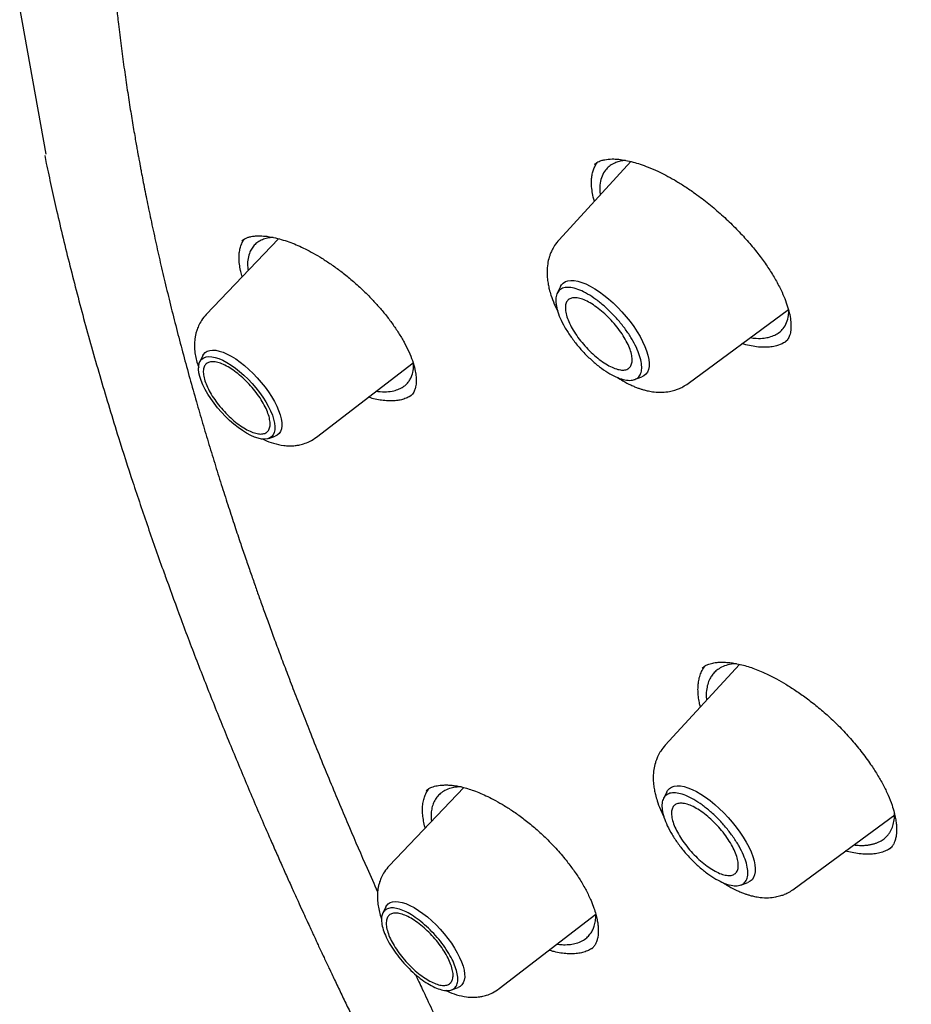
# Model space of a CAD drawing. Header units: millimetres. Extents: x 8 to 771, y 12 to 1627.
# Tile 24 of 94: x 534 to 548, y 621 to 636. Entities that reach past the tile are written whole.
import ezdxf

# ---------------------------------------------------------------- set-up
doc = ezdxf.new("R2010")
doc.units = ezdxf.units.MM

msp = doc.modelspace()

# ---------------------------------------------------------------- linework, layer by layer
at = {"color": 7, "linetype": 'Continuous', "lineweight": 30}
for p, q in [((534.459, 633.759), (534.054, 636.031)), ((543.424, 633.644), (542.322, 632.447)), ((542.946, 633.19), (542.954, 633.133)), ((538.023, 632.462), (536.915, 631.303)), ((542.345, 631.73), (542.293, 631.626)), ((544.299, 630.244), (545.837, 631.38)), ((545.787, 630.882), (545.784, 630.879)), ((536.863, 630.673), (536.816, 630.578)), ((538.602, 629.422), (540.083, 630.56)), ((543.48, 630.304), (543.589, 630.344)), ((537.871, 629.402), (537.971, 629.439)), ((545.089, 625.942), (543.949, 624.704)), ((544.519, 625.883), (544.521, 625.885)), ((540.864, 624.054), (539.718, 622.856)), ((543.972, 623.988), (543.92, 623.883)), ((545.926, 622.501), (547.466, 623.639)), ((545.106, 622.561), (545.216, 622.601)), ((539.666, 622.226), (539.619, 622.13)), ((541.406, 620.975), (542.886, 622.113)), ((542.824, 621.588), (542.822, 621.586)), ((540.673, 620.955), (540.774, 620.992))]:
    msp.add_line(p, q, dxfattribs=at)
at = {"color": 7, "linetype": 'Continuous', "lineweight": 30, "flags": 128}
for points in [[(542.345, 631.73), (542.359, 631.754), (542.385, 631.783), (542.419, 631.805), (542.458, 631.818), (542.504, 631.824), (542.554, 631.822), (542.61, 631.812), (542.67, 631.794), (542.733, 631.769), (542.8, 631.736), (542.868, 631.697), (542.939, 631.65), (543.01, 631.598), (543.081, 631.54), (543.151, 631.478), (543.22, 631.411), (543.286, 631.34), (543.35, 631.267), (543.41, 631.192), (543.466, 631.115), (543.517, 631.038), (543.563, 630.962), (543.603, 630.887), (543.637, 630.813), (543.664, 630.743), (543.684, 630.676), (543.697, 630.614), (543.703, 630.556), (543.701, 630.504), (543.692, 630.458), (543.676, 630.418), (543.653, 630.386), (543.623, 630.361), (543.589, 630.344)], [(537.533, 629.482), (537.468, 629.522), (537.403, 629.568), (537.337, 629.62), (537.272, 629.677), (537.208, 629.739), (537.147, 629.804), (537.088, 629.872), (537.033, 629.942), (536.983, 630.012), (536.937, 630.083), (536.897, 630.153), (536.864, 630.222), (536.836, 630.288), (536.816, 630.351), (536.802, 630.409), (536.796, 630.463), (536.798, 630.512), (536.806, 630.554), (536.822, 630.589), (536.845, 630.618), (536.875, 630.639), (536.911, 630.652), (536.952, 630.657), (537, 630.654), (537.052, 630.644), (537.108, 630.626), (537.168, 630.6), (537.23, 630.566), (537.295, 630.527), (537.36, 630.48), (537.426, 630.428), (537.491, 630.371), (537.554, 630.31), (537.616, 630.245), (537.675, 630.177), (537.729, 630.107), (537.78, 630.036), (537.826, 629.965), (537.865, 629.895), (537.899, 629.827), (537.927, 629.76), (537.947, 629.698), (537.96, 629.639), (537.967, 629.585), (537.965, 629.537), (537.957, 629.495), (537.941, 629.459), (537.918, 629.431), (537.888, 629.41), (537.852, 629.397), (537.81, 629.391), (537.763, 629.394), (537.711, 629.405), (537.655, 629.423), (537.595, 629.449), (537.533, 629.482)], [(536.863, 630.673), (536.873, 630.691), (536.897, 630.719), (536.929, 630.74), (536.967, 630.752), (537.011, 630.757), (537.06, 630.754), (537.114, 630.742), (537.172, 630.723), (537.234, 630.696), (537.298, 630.662)], [(537.298, 630.662), (537.365, 630.62), (537.432, 630.573), (537.5, 630.519), (537.567, 630.461), (537.633, 630.398), (537.697, 630.331), (537.757, 630.261), (537.815, 630.189), (537.868, 630.116), (537.915, 630.043), (537.958, 629.971), (537.994, 629.899), (538.024, 629.831), (538.047, 629.765), (538.062, 629.703), (538.071, 629.646), (538.071, 629.595), (538.065, 629.549), (538.051, 629.51), (538.03, 629.478), (538.002, 629.454), (537.971, 629.439)], [(543.972, 623.988), (543.986, 624.011), (544.012, 624.04), (544.046, 624.062), (544.085, 624.075), (544.13, 624.081), (544.181, 624.079), (544.237, 624.069), (544.297, 624.051), (544.36, 624.026), (544.427, 623.993), (544.495, 623.954), (544.565, 623.907), (544.636, 623.855), (544.708, 623.797), (544.778, 623.735), (544.847, 623.668), (544.913, 623.597), (544.977, 623.524), (545.037, 623.449), (545.093, 623.372), (545.144, 623.295), (545.19, 623.219), (545.23, 623.144), (545.264, 623.07), (545.291, 623), (545.311, 622.933), (545.324, 622.871), (545.329, 622.813), (545.328, 622.761), (545.319, 622.715), (545.303, 622.675), (545.28, 622.643), (545.25, 622.618), (545.216, 622.601)], [(539.666, 622.226), (539.676, 622.244), (539.701, 622.272), (539.732, 622.292), (539.77, 622.305), (539.814, 622.31), (539.863, 622.306), (539.917, 622.295), (539.975, 622.276), (540.037, 622.249), (540.102, 622.215)], [(540.102, 622.215), (540.168, 622.173), (540.235, 622.126), (540.303, 622.072), (540.37, 622.014), (540.436, 621.951), (540.5, 621.884), (540.561, 621.814), (540.618, 621.742), (540.671, 621.669), (540.719, 621.596), (540.761, 621.523), (540.797, 621.452), (540.827, 621.383), (540.85, 621.318), (540.866, 621.256), (540.874, 621.199), (540.875, 621.148), (540.868, 621.102), (540.854, 621.063), (540.833, 621.031), (540.805, 621.007), (540.774, 620.992)]]:
    msp.add_lwpolyline(points, dxfattribs=at)
at = {"color": 7, "linetype": 'Continuous', "lineweight": 30}
for points, knots in [([(538.516, 648.372), (538.517, 648.373), (538.588, 648.432), (538.735, 648.543), (538.955, 648.703), (539.181, 648.855), (539.414, 649.001), (539.652, 649.14), (539.896, 649.272), (540.145, 649.398), (540.4, 649.516), (540.661, 649.627), (540.927, 649.732), (541.199, 649.829), (541.476, 649.919), (541.758, 650.003), (542.046, 650.079), (542.339, 650.149), (542.637, 650.212), (542.94, 650.267), (543.249, 650.316), (543.562, 650.357), (543.881, 650.392), (544.205, 650.42), (544.533, 650.44), (544.867, 650.454), (545.205, 650.46), (545.548, 650.46), (545.896, 650.453), (546.249, 650.438), (546.606, 650.417), (546.968, 650.388), (547.335, 650.353), (547.706, 650.31), (548.081, 650.261), (548.461, 650.204), (548.845, 650.141), (549.233, 650.07), (549.625, 649.993), (550.022, 649.908), (550.422, 649.817), (550.827, 649.718), (551.235, 649.613), (551.647, 649.501), (552.063, 649.382), (552.483, 649.256), (552.906, 649.123), (553.333, 648.983), (553.763, 648.836), (554.196, 648.683), (554.633, 648.522), (555.073, 648.355), (555.516, 648.182), (555.963, 648.001), (556.412, 647.814), (556.864, 647.62), (557.319, 647.42), (557.776, 647.213), (558.237, 646.999), (558.7, 646.779), (559.165, 646.552), (559.633, 646.319), (560.103, 646.08), (560.576, 645.834), (561.05, 645.582), (561.527, 645.323), (562.005, 645.059), (562.486, 644.788), (562.968, 644.511), (563.453, 644.228), (563.938, 643.938), (564.426, 643.643), (564.915, 643.342), (565.405, 643.035), (565.896, 642.722), (566.389, 642.404), (566.883, 642.079), (567.378, 641.749), (567.874, 641.414), (568.371, 641.072), (568.868, 640.726), (569.367, 640.373), (569.866, 640.016), (570.365, 639.653), (570.865, 639.285), (571.365, 638.911), (571.866, 638.533), (572.366, 638.149), (572.867, 637.76), (573.368, 637.367), (573.869, 636.969), (574.369, 636.565), (574.87, 636.157), (575.369, 635.745), (575.869, 635.328), (576.368, 634.906), (576.866, 634.48), (577.364, 634.049), (577.861, 633.615), (578.357, 633.176), (578.852, 632.732), (579.346, 632.285), (579.839, 631.834), (580.33, 631.379), (580.821, 630.92), (581.31, 630.457), (581.797, 629.991), (582.283, 629.521), (582.768, 629.048), (583.25, 628.571), (583.731, 628.091), (584.21, 627.607), (584.687, 627.12), (585.162, 626.631), (585.634, 626.138), (586.105, 625.642), (586.573, 625.144), (587.039, 624.643), (587.502, 624.139), (587.963, 623.632), (588.421, 623.123), (588.877, 622.612), (589.329, 622.098), (589.779, 621.583), (590.226, 621.065), (590.67, 620.545), (591.111, 620.023), (591.548, 619.499), (591.983, 618.973), (592.414, 618.446), (592.841, 617.917), (593.265, 617.387), (593.686, 616.855), (594.103, 616.322), (594.516, 615.788), (594.926, 615.252), (595.331, 614.716), (595.733, 614.178), (596.131, 613.64), (596.525, 613.101), (596.914, 612.562), (597.3, 612.022), (597.681, 611.481), (598.058, 610.94), (598.43, 610.399), (598.798, 609.857), (599.162, 609.316), (599.521, 608.774), (599.875, 608.233), (600.225, 607.692), (600.57, 607.151), (600.91, 606.61), (601.245, 606.07), (601.575, 605.531), (601.901, 604.992), (602.221, 604.454), (602.536, 603.917), (602.846, 603.381), (603.151, 602.845), (603.45, 602.311), (603.745, 601.778), (604.033, 601.247), (604.317, 600.717), (604.595, 600.188), (604.867, 599.661), (605.134, 599.136), (605.396, 598.613), (605.651, 598.091), (605.901, 597.571), (606.145, 597.054), (606.384, 596.538), (606.617, 596.025), (606.843, 595.514), (607.064, 595.006), (607.279, 594.5), (607.488, 593.997), (607.691, 593.496), (607.888, 592.999), (608.079, 592.504), (608.264, 592.012), (608.443, 591.523), (608.615, 591.037), (608.781, 590.554), (608.942, 590.075), (609.095, 589.599), (609.243, 589.127), (609.384, 588.658), (609.519, 588.193), (609.648, 587.731), (609.77, 587.274), (609.886, 586.82), (609.996, 586.37), (610.099, 585.924), (610.195, 585.483), (610.286, 585.045), (610.37, 584.612), (610.447, 584.183), (610.518, 583.759), (610.582, 583.339), (610.64, 582.923), (610.692, 582.513), (610.737, 582.107), (610.775, 581.706), (610.807, 581.309), (610.832, 580.918), (610.851, 580.532), (610.864, 580.15), (610.87, 579.774), (610.869, 579.403), (610.862, 579.037), (610.849, 578.677), (610.829, 578.322), (610.803, 577.972), (610.77, 577.628), (610.73, 577.29), (610.685, 576.956), (610.632, 576.629), (610.574, 576.307), (610.509, 575.991), (610.438, 575.681), (610.36, 575.377), (610.276, 575.078), (610.185, 574.785), (610.088, 574.499), (609.985, 574.218), (609.876, 573.943), (609.76, 573.674), (609.638, 573.412), (609.509, 573.155), (609.374, 572.905), (609.233, 572.661), (609.086, 572.423), (608.932, 572.191), (608.773, 571.966), (608.606, 571.747), (608.434, 571.535), (608.256, 571.329), (608.092, 571.151), (607.985, 571.044), (607.942, 571.001)], [0, 0, 0, 0, 0.000092, 0.004396, 0.008698, 0.012999, 0.017298, 0.021594, 0.025887, 0.030177, 0.034463, 0.038745, 0.043024, 0.047298, 0.051569, 0.055836, 0.060099, 0.064358, 0.068614, 0.072867, 0.077117, 0.081364, 0.085609, 0.089851, 0.094091, 0.09833, 0.102566, 0.106802, 0.111036, 0.115269, 0.119501, 0.123733, 0.127963, 0.132194, 0.136423, 0.140653, 0.144882, 0.149111, 0.153341, 0.15757, 0.161799, 0.166028, 0.170257, 0.174487, 0.178716, 0.182946, 0.187177, 0.191407, 0.195638, 0.199869, 0.2041, 0.208331, 0.212563, 0.216796, 0.221028, 0.225261, 0.229494, 0.233727, 0.237961, 0.242195, 0.24643, 0.250664, 0.254899, 0.259135, 0.26337, 0.267606, 0.271842, 0.276078, 0.280315, 0.284552, 0.288789, 0.293026, 0.297264, 0.301501, 0.305739, 0.309977, 0.314216, 0.318454, 0.322693, 0.326932, 0.331171, 0.33541, 0.33965, 0.343889, 0.348129, 0.352369, 0.356609, 0.360849, 0.365089, 0.36933, 0.37357, 0.377811, 0.382052, 0.386292, 0.390533, 0.394774, 0.399016, 0.403257, 0.407498, 0.41174, 0.415981, 0.420223, 0.424464, 0.428706, 0.432948, 0.437189, 0.441431, 0.445673, 0.449915, 0.454157, 0.458399, 0.462641, 0.466883, 0.471125, 0.475367, 0.479609, 0.483852, 0.488094, 0.492336, 0.496578, 0.50082, 0.505062, 0.509305, 0.513547, 0.517789, 0.522031, 0.526273, 0.530515, 0.534758, 0.539, 0.543242, 0.547484, 0.551726, 0.555968, 0.56021, 0.564451, 0.568693, 0.572935, 0.577177, 0.581418, 0.58566, 0.589902, 0.594143, 0.598384, 0.602626, 0.606867, 0.611108, 0.615349, 0.61959, 0.623831, 0.628071, 0.632312, 0.636552, 0.640793, 0.645033, 0.649273, 0.653513, 0.657753, 0.661993, 0.666232, 0.670472, 0.674711, 0.67895, 0.683189, 0.687427, 0.691666, 0.695904, 0.700142, 0.70438, 0.708618, 0.712855, 0.717093, 0.72133, 0.725567, 0.729803, 0.734039, 0.738275, 0.742511, 0.746746, 0.750982, 0.755217, 0.759451, 0.763685, 0.767919, 0.772153, 0.776386, 0.78062, 0.784852, 0.789085, 0.793317, 0.797548, 0.80178, 0.806011, 0.810242, 0.814472, 0.818703, 0.822933, 0.827162, 0.831392, 0.835621, 0.83985, 0.844079, 0.848307, 0.852536, 0.856765, 0.860994, 0.865222, 0.869451, 0.87368, 0.87791, 0.88214, 0.88637, 0.890602, 0.894834, 0.899067, 0.903301, 0.907536, 0.911773, 0.916012, 0.920253, 0.924495, 0.928741, 0.932988, 0.937239, 0.941493, 0.94575, 0.95001, 0.954274, 0.958542, 0.962814, 0.967089, 0.971369, 0.975653, 0.97994, 0.984231, 0.988525, 0.992822, 0.997121, 1, 1, 1, 1]), ([(538.118, 647.171), (538.105, 647.156), (538.072, 647.118), (538.018, 647.056), (537.952, 646.978), (537.887, 646.899), (537.822, 646.819), (537.758, 646.738), (537.692, 646.653), (537.617, 646.554), (537.538, 646.446), (537.458, 646.333), (537.386, 646.228), (537.323, 646.134), (537.266, 646.046), (537.214, 645.965), (537.165, 645.886), (537.116, 645.805), (537.064, 645.718), (537.009, 645.624), (536.953, 645.525), (536.896, 645.421), (536.818, 645.276), (536.721, 645.085), (536.604, 644.842), (536.487, 644.582), (536.397, 644.365), (536.332, 644.201), (536.292, 644.095), (536.253, 643.992), (536.219, 643.896), (536.189, 643.811), (536.163, 643.737), (536.142, 643.675), (536.125, 643.625), (536.111, 643.581), (536.097, 643.537), (536.08, 643.484), (536.059, 643.419), (536.036, 643.342), (536.009, 643.253), (535.98, 643.153), (535.949, 643.043), (535.916, 642.924), (535.884, 642.799), (535.852, 642.674), (535.815, 642.521), (535.774, 642.343), (535.732, 642.144), (535.695, 641.957), (535.662, 641.783), (535.634, 641.619), (535.607, 641.455), (535.581, 641.285), (535.555, 641.1), (535.529, 640.901), (535.508, 640.721), (535.492, 640.568), (535.48, 640.451), (535.47, 640.345), (535.462, 640.254), (535.456, 640.176), (535.451, 640.112), (535.447, 640.057), (535.443, 640), (535.438, 639.931), (535.432, 639.845), (535.426, 639.742), (535.42, 639.621), (535.413, 639.483), (535.407, 639.321), (535.401, 639.142), (535.398, 638.954), (535.395, 638.773), (535.395, 638.601), (535.395, 638.426), (535.398, 638.25), (535.401, 638.074), (535.406, 637.916), (535.411, 637.77), (535.417, 637.626), (535.424, 637.473), (535.433, 637.307), (535.444, 637.126), (535.457, 636.93), (535.473, 636.719), (535.492, 636.493), (535.514, 636.253), (535.54, 636.004), (535.571, 635.724), (535.608, 635.42), (535.652, 635.096), (535.697, 634.783), (535.736, 634.532), (535.767, 634.34), (535.789, 634.205), (535.811, 634.078), (535.831, 633.964), (535.848, 633.868), (535.861, 633.793), (535.871, 633.738), (535.879, 633.698), (535.886, 633.658), (535.895, 633.612), (535.905, 633.554), (535.921, 633.469), (535.943, 633.357), (535.97, 633.218), (536, 633.071), (536.031, 632.918), (536.065, 632.758), (536.1, 632.593), (536.148, 632.373), (536.211, 632.094), (536.291, 631.753), (536.377, 631.401), (536.468, 631.043), (536.563, 630.684), (536.661, 630.324), (536.759, 629.976), (536.857, 629.638), (536.955, 629.311), (537.055, 628.984), (537.155, 628.663), (537.254, 628.356), (537.349, 628.066), (537.437, 627.803), (537.517, 627.566), (537.591, 627.353), (537.66, 627.156), (537.728, 626.963), (537.799, 626.763), (537.878, 626.546), (537.964, 626.311), (538.059, 626.057), (538.162, 625.784), (538.273, 625.492), (538.392, 625.188), (538.569, 624.74), (538.805, 624.16), (539.095, 623.473), (539.339, 622.908), (539.487, 622.577), (539.541, 622.457)], [0, 0, 0, 0, 0.002721, 0.007228, 0.012423, 0.018307, 0.023413, 0.028946, 0.034905, 0.04109, 0.049373, 0.056957, 0.063843, 0.07003, 0.075516, 0.080814, 0.085538, 0.090573, 0.095977, 0.101751, 0.107844, 0.114084, 0.120459, 0.133612, 0.147354, 0.16189, 0.177244, 0.182844, 0.188546, 0.194212, 0.199319, 0.203813, 0.207629, 0.210853, 0.213484, 0.215522, 0.217625, 0.220337, 0.223662, 0.227602, 0.232155, 0.237321, 0.242755, 0.248733, 0.255107, 0.261322, 0.267328, 0.277528, 0.287057, 0.295913, 0.304099, 0.311612, 0.318895, 0.326734, 0.335143, 0.34412, 0.353664, 0.359261, 0.364529, 0.369173, 0.373192, 0.376588, 0.379361, 0.381512, 0.383787, 0.386772, 0.390483, 0.394919, 0.40008, 0.405964, 0.412572, 0.420627, 0.428594, 0.436117, 0.443196, 0.449832, 0.457656, 0.464762, 0.471151, 0.476823, 0.482349, 0.48841, 0.495006, 0.502139, 0.509808, 0.518013, 0.526755, 0.536035, 0.545739, 0.555253, 0.567879, 0.579982, 0.591562, 0.602616, 0.607683, 0.61263, 0.617368, 0.621502, 0.624985, 0.627815, 0.629581, 0.630944, 0.632207, 0.633868, 0.635936, 0.638411, 0.642977, 0.648014, 0.653251, 0.658688, 0.664325, 0.670162, 0.676199, 0.687476, 0.699391, 0.711701, 0.723975, 0.7362, 0.748366, 0.760472, 0.771403, 0.782287, 0.793124, 0.803847, 0.813976, 0.823426, 0.832196, 0.839641, 0.846518, 0.852826, 0.858742, 0.865115, 0.872058, 0.879572, 0.887657, 0.896313, 0.905544, 0.915313, 0.925114, 0.947725, 0.969639, 0.98895, 1, 1, 1, 1]), ([(534.439, 633.735), (534.447, 633.696), (534.478, 633.539), (534.539, 633.259), (534.655, 632.739), (534.821, 632.049), (535.046, 631.187), (535.295, 630.311), (535.543, 629.492), (535.786, 628.736), (536.02, 628.043), (536.194, 627.544), (536.293, 627.274), (536.306, 627.239)], [0, 0, 0, 0, 0.019363, 0.076478, 0.135986, 0.270407, 0.405165, 0.540259, 0.675689, 0.77851, 0.881525, 0.984732, 1, 1, 1, 1]), ([(542.866, 633.602), (542.877, 633.611), (542.898, 633.628), (542.932, 633.646), (542.965, 633.659), (542.994, 633.667), (543.046, 633.679), (543.121, 633.686), (543.233, 633.681), (543.341, 633.664), (543.452, 633.639), (543.567, 633.604), (543.694, 633.557), (543.825, 633.501), (543.959, 633.435), (544.092, 633.362), (544.235, 633.274), (544.403, 633.161), (544.591, 633.019), (544.79, 632.852), (544.976, 632.679), (545.147, 632.502), (545.301, 632.325), (545.436, 632.15), (545.554, 631.979), (545.657, 631.808), (545.736, 631.652), (545.795, 631.511), (545.837, 631.387), (545.867, 631.267), (545.873, 631.196), (545.876, 631.159)], [0, 0, 0, 0, 0.027855, 0.051632, 0.071303, 0.086824, 0.098856, 0.144667, 0.178601, 0.211178, 0.241831, 0.270698, 0.301727, 0.336373, 0.364727, 0.395101, 0.427505, 0.461996, 0.509537, 0.556163, 0.601723, 0.646111, 0.689254, 0.731175, 0.772099, 0.813542, 0.857183, 0.891291, 0.926502, 0.962754, 1, 1, 1, 1]), ([(542.819, 633.286), (542.819, 633.312), (542.818, 633.365), (542.827, 633.437), (542.843, 633.505), (542.867, 633.566), (542.891, 633.609), (542.908, 633.629), (542.912, 633.634)], [0, 0, 0, 0, 0.187591, 0.376157, 0.564236, 0.753774, 0.944291, 1, 1, 1, 1]), ([(543.342, 633.662), (543.341, 633.662), (543.325, 633.662), (543.298, 633.657), (543.259, 633.65), (543.224, 633.64), (543.19, 633.628), (543.143, 633.607), (543.088, 633.572), (543.026, 633.51), (542.977, 633.426), (542.947, 633.318), (542.947, 633.233), (542.946, 633.19)], [0, 0, 0, 0, 0.0061112, 0.0580934, 0.1098292, 0.16132, 0.212567, 0.2635715, 0.3899854, 0.5149125, 0.6791521, 0.8408324, 1, 1, 1, 1]), ([(542.864, 633.036), (542.861, 633.047), (542.845, 633.098), (542.828, 633.183), (542.822, 633.251), (542.819, 633.286)], [0, 0, 0, 0, 0.131182, 0.563853, 1, 1, 1, 1]), ([(537.457, 632.429), (537.465, 632.436), (537.481, 632.449), (537.513, 632.468), (537.554, 632.484), (537.598, 632.496), (537.636, 632.502), (537.668, 632.505), (537.701, 632.507), (537.742, 632.507), (537.795, 632.504), (537.872, 632.496), (537.972, 632.478), (538.091, 632.445), (538.206, 632.406), (538.319, 632.36), (538.434, 632.306), (538.556, 632.241), (538.689, 632.163), (538.83, 632.07), (538.979, 631.962), (539.133, 631.839), (539.29, 631.7), (539.432, 631.561), (539.558, 631.424), (539.667, 631.294), (539.77, 631.158), (539.864, 631.018), (539.949, 630.875), (540.02, 630.732), (540.078, 630.591), (540.101, 630.504), (540.112, 630.459)], [0, 0, 0, 0, 0.028756, 0.056432, 0.083041, 0.106937, 0.125508, 0.138761, 0.152105, 0.168767, 0.188776, 0.212156, 0.252244, 0.289481, 0.3238, 0.355154, 0.386093, 0.419417, 0.455146, 0.49328, 0.533791, 0.576622, 0.621697, 0.668936, 0.705775, 0.743962, 0.783521, 0.824416, 0.866585, 0.909953, 0.954442, 1, 1, 1, 1]), ([(537.938, 632.482), (537.908, 632.479), (537.85, 632.473), (537.786, 632.451), (537.739, 632.43), (537.706, 632.41), (537.676, 632.387), (537.641, 632.353), (537.604, 632.305), (537.569, 632.231), (537.549, 632.137), (537.544, 632.048), (537.554, 631.99), (537.557, 631.974)], [0, 0, 0, 0, 0.1085203, 0.2170719, 0.2742222, 0.3309912, 0.3873815, 0.4433955, 0.55427, 0.6636711, 0.8072381, 0.9482729, 1, 1, 1, 1]), ([(537.44, 631.977), (537.433, 632.01), (537.421, 632.074), (537.415, 632.163), (537.419, 632.245), (537.433, 632.319), (537.457, 632.387), (537.481, 632.435), (537.5, 632.457), (537.504, 632.462)], [0, 0, 0, 0, 0.161014, 0.32326, 0.478959, 0.635748, 0.794215, 0.954977, 1, 1, 1, 1]), ([(542.322, 632.447), (542.298, 632.417), (542.255, 632.366), (542.213, 632.289), (542.187, 632.228), (542.164, 632.16), (542.144, 632.072), (542.136, 631.96), (542.141, 631.855), (542.155, 631.763), (542.172, 631.682), (542.201, 631.583), (542.242, 631.471), (542.283, 631.389), (542.301, 631.353)], [0, 0, 0, 0, 0.095756, 0.16904, 0.220103, 0.261572, 0.352718, 0.455177, 0.559721, 0.630215, 0.696808, 0.781408, 0.902187, 1, 1, 1, 1]), ([(537.467, 631.88), (537.464, 631.886), (537.452, 631.92), (537.445, 631.952), (537.44, 631.977)], [0, 0, 0, 0, 0.184661, 1, 1, 1, 1]), ([(536.915, 631.303), (536.889, 631.273), (536.843, 631.219), (536.797, 631.134), (536.769, 631.062), (536.753, 631.003), (536.743, 630.953), (536.737, 630.906), (536.734, 630.861), (536.733, 630.798), (536.739, 630.717), (536.758, 630.619), (536.779, 630.542), (536.795, 630.499), (536.799, 630.487)], [0, 0, 0, 0, 0.131959, 0.24114, 0.327692, 0.392825, 0.450068, 0.504498, 0.556204, 0.605334, 0.727604, 0.841593, 0.956725, 1, 1, 1, 1]), ([(545.25, 630.947), (545.282, 630.942), (545.36, 630.932), (545.457, 630.938), (545.551, 630.955), (545.63, 630.984), (545.7, 631.027), (545.764, 631.09), (545.813, 631.175), (545.841, 631.267), (545.842, 631.333), (545.843, 631.357)], [0, 0, 0, 0, 0.088742, 0.218902, 0.309406, 0.418346, 0.529275, 0.638692, 0.782179, 0.922976, 1, 1, 1, 1]), ([(545.876, 631.159), (545.877, 631.125), (545.877, 631.057), (545.858, 630.98), (545.83, 630.92), (545.802, 630.891), (545.788, 630.877)], [0, 0, 0, 0, 0.268123, 0.523202, 0.766753, 1, 1, 1, 1]), ([(545.809, 630.901), (545.795, 630.889), (545.752, 630.853), (545.669, 630.823), (545.57, 630.803), (545.477, 630.797), (545.377, 630.801), (545.269, 630.818), (545.184, 630.835), (545.134, 630.851), (545.124, 630.854)], [0, 0, 0, 0, 0.10261, 0.302069, 0.437247, 0.567962, 0.699616, 0.832695, 0.967707, 1, 1, 1, 1]), ([(539.52, 630.128), (539.528, 630.126), (539.585, 630.116), (539.676, 630.116), (539.786, 630.129), (539.864, 630.155), (539.923, 630.185), (539.969, 630.219), (540.01, 630.262), (540.042, 630.311), (540.072, 630.377), (540.091, 630.451), (540.09, 630.514), (540.089, 630.538)], [0, 0, 0, 0, 0.020342, 0.159211, 0.283994, 0.394649, 0.465103, 0.547927, 0.629822, 0.710786, 0.790821, 0.922091, 1, 1, 1, 1]), ([(540.112, 630.459), (540.118, 630.427), (540.13, 630.367), (540.133, 630.294), (540.131, 630.238), (540.124, 630.197), (540.116, 630.165), (540.106, 630.137), (540.093, 630.109), (540.074, 630.079), (540.056, 630.061), (540.046, 630.051)], [0, 0, 0, 0, 0.158973, 0.294892, 0.408595, 0.500634, 0.571382, 0.646474, 0.742324, 0.860199, 1, 1, 1, 1]), ([(543.214, 630.338), (543.242, 630.32), (543.311, 630.276), (543.4, 630.23), (543.478, 630.196), (543.531, 630.175), (543.579, 630.159), (543.631, 630.143), (543.698, 630.127), (543.791, 630.112), (543.899, 630.107), (543.992, 630.117), (544.055, 630.131), (544.101, 630.143), (544.157, 630.163), (544.226, 630.195), (544.273, 630.227), (544.299, 630.244)], [0, 0, 0, 0, 0.079876, 0.196643, 0.25294, 0.303299, 0.347342, 0.388435, 0.446808, 0.525235, 0.639537, 0.736677, 0.770774, 0.806877, 0.856741, 0.921084, 1, 1, 1, 1]), ([(540.061, 630.067), (540.059, 630.065), (540.04, 630.049), (539.995, 630.025), (539.926, 629.999), (539.85, 629.983), (539.767, 629.976), (539.676, 629.978), (539.579, 629.99), (539.487, 630.008), (539.425, 630.026), (539.398, 630.034)], [0, 0, 0, 0, 0.0149764, 0.1428226, 0.2725586, 0.3974323, 0.5231742, 0.6502355, 0.7790905, 0.9051433, 1, 1, 1, 1]), ([(537.784, 629.394), (537.791, 629.39), (537.843, 629.362), (537.949, 629.325), (538.076, 629.295), (538.188, 629.287), (538.266, 629.291), (538.339, 629.302), (538.414, 629.321), (538.507, 629.358), (538.569, 629.399), (538.602, 629.422)], [0, 0, 0, 0, 0.028229, 0.204821, 0.391969, 0.491906, 0.598704, 0.661005, 0.747874, 0.860797, 1, 1, 1, 1]), ([(536.306, 627.239), (536.378, 627.041), (536.532, 626.615), (536.781, 625.961), (537.048, 625.283), (537.319, 624.616), (537.593, 623.962), (537.81, 623.458), (537.967, 623.102), (538.06, 622.891), (538.152, 622.686), (538.238, 622.493), (538.317, 622.321), (538.385, 622.171), (538.444, 622.043), (538.493, 621.937), (538.531, 621.854), (538.559, 621.793), (538.583, 621.743), (538.608, 621.689), (538.639, 621.621), (538.677, 621.54), (538.73, 621.428), (538.798, 621.282), (538.885, 621.101), (538.978, 620.905), (539.079, 620.696), (539.186, 620.476), (539.302, 620.238), (539.428, 619.983), (539.563, 619.711), (539.708, 619.422), (539.948, 618.95), (540.281, 618.304), (540.696, 617.521), (541.098, 616.781), (541.484, 616.083), (541.871, 615.398), (542.2, 614.826), (542.47, 614.364), (542.679, 614.009), (542.889, 613.656), (543.104, 613.296), (543.332, 612.921), (543.575, 612.523), (543.845, 612.086), (544.143, 611.609), (544.471, 611.09), (544.822, 610.543), (545.195, 609.968), (545.592, 609.365), (546.014, 608.734), (546.461, 608.075), (546.933, 607.388), (547.432, 606.674), (547.918, 605.989), (548.389, 605.336), (548.839, 604.719), (549.308, 604.085), (549.794, 603.436), (550.128, 602.998), (550.297, 602.776)], [0, 0, 0, 0, 0.02614, 0.056164, 0.085486, 0.114104, 0.14202, 0.169233, 0.178219, 0.187126, 0.19594, 0.204118, 0.211377, 0.217611, 0.222957, 0.227416, 0.230988, 0.233323, 0.235088, 0.237234, 0.240068, 0.243539, 0.247387, 0.254114, 0.261675, 0.270068, 0.278491, 0.287614, 0.297436, 0.307958, 0.319179, 0.3311, 0.343535, 0.377323, 0.41035, 0.439195, 0.467434, 0.495065, 0.52209, 0.536511, 0.550754, 0.564818, 0.578961, 0.593971, 0.6099, 0.626751, 0.646349, 0.667061, 0.688887, 0.711826, 0.735879, 0.761046, 0.787326, 0.81472, 0.843227, 0.872844, 0.896894, 0.92163, 0.947057, 0.973178, 1, 1, 1, 1]), ([(544.489, 625.29), (544.483, 625.312), (544.47, 625.366), (544.457, 625.448), (544.45, 625.535), (544.452, 625.617), (544.462, 625.698), (544.481, 625.777), (544.514, 625.85), (544.541, 625.897), (544.56, 625.916), (544.56, 625.917)], [0, 0, 0, 0, 0.083177, 0.203072, 0.323897, 0.445346, 0.567747, 0.707572, 0.848363, 0.992216, 1, 1, 1, 1]), ([(544.517, 625.885), (544.53, 625.896), (544.555, 625.916), (544.597, 625.937), (544.636, 625.951), (544.675, 625.961), (544.72, 625.969), (544.778, 625.975), (544.853, 625.976), (544.935, 625.97), (545.025, 625.957), (545.119, 625.937), (545.218, 625.909), (545.317, 625.875), (545.421, 625.833), (545.533, 625.782), (545.66, 625.717), (545.799, 625.637), (545.95, 625.541), (546.112, 625.427), (546.281, 625.296), (546.454, 625.147), (546.627, 624.982), (546.794, 624.802), (546.954, 624.61), (547.09, 624.425), (547.201, 624.253), (547.291, 624.095), (547.368, 623.937), (547.406, 623.836), (547.425, 623.785)], [0, 0, 0, 0, 0.034149, 0.063309, 0.087452, 0.106541, 0.12469, 0.150965, 0.181269, 0.212597, 0.239969, 0.271171, 0.300347, 0.327917, 0.355192, 0.385217, 0.418136, 0.453957, 0.49267, 0.534237, 0.578559, 0.624885, 0.672879, 0.72272, 0.774562, 0.828339, 0.86988, 0.912374, 0.95576, 1, 1, 1, 1]), ([(545.043, 625.952), (545.038, 625.952), (544.988, 625.952), (544.909, 625.936), (544.813, 625.901), (544.752, 625.862), (544.713, 625.829), (544.689, 625.804), (544.668, 625.777), (544.649, 625.749), (544.623, 625.704), (544.597, 625.638), (544.579, 625.534), (544.573, 625.452), (544.582, 625.397), (544.582, 625.392)], [0, 0, 0, 0, 0.013896, 0.153445, 0.278669, 0.389608, 0.43567, 0.481513, 0.527139, 0.572549, 0.617744, 0.72976, 0.840458, 0.98599, 1, 1, 1, 1]), ([(543.949, 624.704), (543.925, 624.675), (543.882, 624.623), (543.84, 624.546), (543.814, 624.485), (543.791, 624.417), (543.771, 624.329), (543.762, 624.217), (543.768, 624.112), (543.781, 624.02), (543.799, 623.939), (543.828, 623.84), (543.869, 623.728), (543.91, 623.646), (543.928, 623.61)], [0, 0, 0, 0, 0.095756, 0.16904, 0.220103, 0.261572, 0.352718, 0.455177, 0.559721, 0.630215, 0.696808, 0.781408, 0.902187, 1, 1, 1, 1]), ([(540.271, 623.434), (540.27, 623.437), (540.258, 623.474), (540.245, 623.542), (540.231, 623.637), (540.227, 623.727), (540.234, 623.812), (540.25, 623.889), (540.276, 623.958), (540.303, 624.008), (540.324, 624.032), (540.33, 624.039)], [0, 0, 0, 0, 0.0106293, 0.1431078, 0.2765143, 0.4113488, 0.5481363, 0.6809219, 0.8146366, 0.9498016, 1, 1, 1, 1]), ([(540.283, 624.005), (540.297, 624.017), (540.322, 624.037), (540.366, 624.058), (540.409, 624.073), (540.453, 624.083), (540.505, 624.091), (540.569, 624.095), (540.641, 624.093), (540.708, 624.086), (540.773, 624.076), (540.843, 624.061), (540.923, 624.039), (541.016, 624.008), (541.119, 623.967), (541.232, 623.916), (541.353, 623.854), (541.486, 623.777), (541.632, 623.683), (541.787, 623.571), (541.949, 623.44), (542.113, 623.291), (542.277, 623.122), (542.421, 622.954), (542.545, 622.79), (542.648, 622.637), (542.74, 622.478), (542.788, 622.375), (542.812, 622.322)], [0, 0, 0, 0, 0.041881, 0.076708, 0.104384, 0.127397, 0.14973, 0.185512, 0.217768, 0.242855, 0.266191, 0.291088, 0.318228, 0.348293, 0.383345, 0.416501, 0.453249, 0.493577, 0.537444, 0.584731, 0.634965, 0.688094, 0.744407, 0.80389, 0.850528, 0.898805, 0.948646, 1, 1, 1, 1]), ([(540.823, 624.064), (540.8, 624.064), (540.745, 624.063), (540.66, 624.046), (540.573, 624.013), (540.502, 623.965), (540.456, 623.918), (540.426, 623.876), (540.407, 623.841), (540.391, 623.804), (540.374, 623.752), (540.362, 623.682), (540.357, 623.604), (540.364, 623.552), (540.366, 623.533)], [0, 0, 0, 0, 0.071954, 0.177811, 0.306929, 0.422394, 0.524245, 0.577867, 0.631131, 0.68404, 0.736596, 0.840626, 0.943273, 1, 1, 1, 1]), ([(547.425, 623.785), (547.437, 623.747), (547.46, 623.675), (547.48, 623.582), (547.491, 623.506), (547.495, 623.447), (547.496, 623.401), (547.494, 623.367), (547.492, 623.34), (547.488, 623.314), (547.484, 623.288), (547.476, 623.259), (547.466, 623.228), (547.45, 623.191), (547.427, 623.151), (547.403, 623.126), (547.389, 623.113)], [0, 0, 0, 0, 0.114813, 0.214877, 0.300639, 0.372406, 0.430392, 0.474748, 0.511818, 0.547755, 0.593928, 0.640045, 0.701738, 0.782322, 0.881711, 1, 1, 1, 1]), ([(546.839, 623.176), (546.841, 623.176), (546.863, 623.173), (546.901, 623.17), (546.957, 623.168), (547.011, 623.169), (547.066, 623.175), (547.115, 623.184), (547.161, 623.196), (547.203, 623.211), (547.24, 623.229), (547.274, 623.249), (547.307, 623.272), (547.338, 623.3), (547.367, 623.332), (547.392, 623.367), (547.42, 623.418), (547.446, 623.488), (547.464, 623.571), (547.463, 623.63), (547.463, 623.655)], [0, 0, 0, 0, 0.003402, 0.057531, 0.102504, 0.158902, 0.213725, 0.26697, 0.318636, 0.36872, 0.41722, 0.464135, 0.509463, 0.563432, 0.616986, 0.670125, 0.722848, 0.827014, 0.929514, 1, 1, 1, 1]), ([(547.41, 623.136), (547.397, 623.126), (547.364, 623.101), (547.299, 623.071), (547.217, 623.047), (547.126, 623.033), (547.029, 623.031), (546.924, 623.039), (546.819, 623.055), (546.747, 623.075), (546.714, 623.083)], [0, 0, 0, 0, 0.0840778, 0.2170131, 0.3513875, 0.4877132, 0.6195958, 0.752363, 0.8865019, 1, 1, 1, 1]), ([(539.718, 622.856), (539.693, 622.826), (539.646, 622.772), (539.6, 622.687), (539.572, 622.615), (539.556, 622.556), (539.546, 622.506), (539.54, 622.459), (539.537, 622.414), (539.537, 622.351), (539.543, 622.27), (539.561, 622.172), (539.582, 622.095), (539.598, 622.052), (539.602, 622.041)], [0, 0, 0, 0, 0.132073, 0.241348, 0.327974, 0.393162, 0.450456, 0.504932, 0.556683, 0.605854, 0.72823, 0.842317, 0.957548, 1, 1, 1, 1]), ([(544.841, 622.595), (544.869, 622.577), (544.938, 622.533), (545.027, 622.487), (545.105, 622.453), (545.158, 622.432), (545.206, 622.416), (545.258, 622.4), (545.324, 622.384), (545.417, 622.369), (545.526, 622.364), (545.619, 622.374), (545.682, 622.388), (545.728, 622.4), (545.784, 622.42), (545.853, 622.452), (545.9, 622.484), (545.926, 622.501)], [0, 0, 0, 0, 0.079876, 0.196643, 0.25294, 0.303299, 0.347342, 0.388435, 0.446808, 0.525235, 0.639537, 0.736677, 0.770774, 0.806877, 0.856741, 0.921084, 1, 1, 1, 1]), ([(542.812, 622.322), (542.828, 622.284), (542.857, 622.212), (542.886, 622.116), (542.905, 622.035), (542.916, 621.968), (542.922, 621.914), (542.923, 621.871), (542.923, 621.838), (542.921, 621.805), (542.916, 621.764), (542.905, 621.716), (542.886, 621.663), (542.859, 621.619), (542.837, 621.597), (542.826, 621.585)], [0, 0, 0, 0, 0.104842, 0.198362, 0.280906, 0.352718, 0.413975, 0.46481, 0.505326, 0.538683, 0.602063, 0.679871, 0.771984, 0.878637, 1, 1, 1, 1]), ([(542.292, 621.656), (542.297, 621.655), (542.332, 621.649), (542.402, 621.646), (542.495, 621.649), (542.592, 621.669), (542.677, 621.702), (542.746, 621.75), (542.788, 621.795), (542.814, 621.831), (542.831, 621.858), (542.845, 621.887), (542.857, 621.917), (542.871, 621.965), (542.884, 622.029), (542.885, 622.089), (542.885, 622.117)], [0, 0, 0, 0, 0.015974, 0.0924671, 0.2003383, 0.2999897, 0.4200022, 0.5253306, 0.6159372, 0.656334, 0.6964985, 0.7364307, 0.7761305, 0.815598, 0.9132158, 1, 1, 1, 1]), ([(542.842, 621.603), (542.839, 621.601), (542.819, 621.583), (542.773, 621.559), (542.703, 621.532), (542.625, 621.514), (542.54, 621.506), (542.448, 621.507), (542.35, 621.518), (542.256, 621.536), (542.194, 621.554), (542.169, 621.562)], [0, 0, 0, 0, 0.019198, 0.144347, 0.270809, 0.399056, 0.524515, 0.650823, 0.779836, 0.909798, 1, 1, 1, 1]), ([(540.12, 621.192), (540.155, 621.117), (540.287, 620.834), (540.524, 620.341), (540.833, 619.71), (541.154, 619.069), (541.493, 618.407), (541.77, 617.879), (541.976, 617.491), (542.105, 617.25), (542.236, 617.007), (542.369, 616.763), (542.5, 616.522), (542.633, 616.281), (542.764, 616.046), (542.89, 615.821), (543.003, 615.62), (543.094, 615.459), (543.165, 615.334), (543.218, 615.242), (543.263, 615.162), (543.304, 615.091), (543.346, 615.018), (543.399, 614.926), (543.468, 614.807), (543.554, 614.659), (543.654, 614.486), (543.783, 614.266), (543.937, 614.004), (544.113, 613.708), (544.252, 613.474), (544.333, 613.34), (544.355, 613.305)], [0, 0, 0, 0, 0.029108, 0.110434, 0.190841, 0.272488, 0.356854, 0.443963, 0.47408, 0.504508, 0.535246, 0.566292, 0.597237, 0.62622, 0.657572, 0.685889, 0.711176, 0.733435, 0.746595, 0.758298, 0.768245, 0.776424, 0.784993, 0.795756, 0.811254, 0.829795, 0.85138, 0.876013, 0.91237, 0.949833, 0.986858, 1, 1, 1, 1]), ([(540.584, 620.948), (540.593, 620.944), (540.646, 620.915), (540.752, 620.877), (540.88, 620.848), (540.992, 620.84), (541.069, 620.844), (541.143, 620.855), (541.218, 620.874), (541.311, 620.911), (541.372, 620.952), (541.406, 620.975)], [0, 0, 0, 0, 0.031841, 0.207777, 0.394229, 0.493794, 0.600196, 0.662266, 0.748811, 0.861314, 1, 1, 1, 1])]:
    msp.add_open_spline(points, degree=3, knots=knots, dxfattribs=at)
for points in [[(543.567, 630.637), (543.575, 630.598), (543.593, 630.521), (543.587, 630.428), (543.558, 630.356), (543.504, 630.309), (543.428, 630.288), (543.334, 630.296), (543.223, 630.33), (543.101, 630.39), (542.973, 630.474), (542.843, 630.579), (542.717, 630.699), (542.598, 630.832), (542.493, 630.971), (542.404, 631.111), (542.335, 631.247), (542.29, 631.374), (542.269, 631.487), (542.273, 631.581), (542.303, 631.653), (542.356, 631.7), (542.432, 631.72), (542.527, 631.713), (542.637, 631.679), (542.759, 631.618), (542.887, 631.534), (543.017, 631.43), (543.144, 631.309), (543.262, 631.177), (543.368, 631.038), (543.456, 630.898), (543.526, 630.761), (543.553, 630.678), (543.567, 630.637)], [(543.063, 630.53), (543.03, 630.55), (542.964, 630.591), (542.863, 630.673), (542.764, 630.767), (542.672, 630.87), (542.59, 630.978), (542.521, 631.087), (542.468, 631.193), (542.432, 631.292), (542.416, 631.379), (542.419, 631.453), (542.442, 631.509), (542.484, 631.545), (542.543, 631.561), (542.617, 631.555), (542.703, 631.529), (542.797, 631.482), (542.897, 631.416), (542.998, 631.335), (543.096, 631.241), (543.188, 631.139), (543.271, 631.03), (543.34, 630.921), (543.393, 630.815), (543.428, 630.717), (543.445, 630.629), (543.441, 630.556), (543.418, 630.5), (543.377, 630.463), (543.318, 630.447), (543.244, 630.453), (543.158, 630.479), (543.094, 630.513), (543.063, 630.53)], [(537.876, 629.739), (537.883, 629.709), (537.897, 629.649), (537.892, 629.576), (537.87, 629.52), (537.828, 629.483), (537.769, 629.467), (537.695, 629.473), (537.609, 629.5), (537.515, 629.547), (537.415, 629.612), (537.314, 629.693), (537.215, 629.787), (537.123, 629.89), (537.041, 629.998), (536.972, 630.107), (536.919, 630.213), (536.883, 630.312), (536.867, 630.399), (536.87, 630.473), (536.893, 630.529), (536.935, 630.565), (536.994, 630.581), (537.068, 630.575), (537.154, 630.549), (537.248, 630.502), (537.348, 630.436), (537.449, 630.355), (537.548, 630.262), (537.64, 630.159), (537.722, 630.05), (537.791, 629.941), (537.845, 629.835), (537.866, 629.771), (537.876, 629.739)], [(545.194, 622.894), (545.202, 622.855), (545.22, 622.778), (545.214, 622.685), (545.185, 622.613), (545.131, 622.566), (545.055, 622.545), (544.96, 622.553), (544.85, 622.587), (544.728, 622.647), (544.6, 622.731), (544.47, 622.836), (544.344, 622.956), (544.225, 623.089), (544.12, 623.228), (544.031, 623.368), (543.962, 623.504), (543.917, 623.631), (543.896, 623.744), (543.9, 623.838), (543.93, 623.91), (543.983, 623.957), (544.059, 623.977), (544.154, 623.97), (544.264, 623.936), (544.386, 623.875), (544.514, 623.791), (544.644, 623.687), (544.771, 623.566), (544.889, 623.434), (544.995, 623.295), (545.083, 623.155), (545.153, 623.018), (545.18, 622.935), (545.194, 622.894)], [(544.689, 622.787), (544.657, 622.807), (544.591, 622.848), (544.489, 622.93), (544.391, 623.024), (544.299, 623.127), (544.217, 623.235), (544.148, 623.344), (544.095, 623.45), (544.059, 623.549), (544.043, 623.637), (544.046, 623.71), (544.069, 623.766), (544.111, 623.802), (544.17, 623.818), (544.244, 623.813), (544.329, 623.786), (544.424, 623.739), (544.524, 623.674), (544.625, 623.592), (544.723, 623.499), (544.815, 623.396), (544.897, 623.288), (544.966, 623.178), (545.02, 623.072), (545.055, 622.974), (545.072, 622.886), (545.068, 622.813), (545.045, 622.757), (545.004, 622.72), (544.945, 622.704), (544.871, 622.71), (544.785, 622.736), (544.721, 622.77), (544.689, 622.787)], [(540.75, 621.251), (540.758, 621.216), (540.774, 621.148), (540.769, 621.065), (540.743, 621.001), (540.695, 620.959), (540.628, 620.941), (540.543, 620.947), (540.445, 620.978), (540.337, 621.032), (540.223, 621.106), (540.107, 621.199), (539.995, 621.306), (539.89, 621.424), (539.796, 621.547), (539.717, 621.672), (539.656, 621.793), (539.615, 621.906), (539.597, 622.006), (539.601, 622.09), (539.627, 622.154), (539.675, 622.195), (539.742, 622.214), (539.826, 622.207), (539.925, 622.177), (540.033, 622.123), (540.147, 622.048), (540.262, 621.956), (540.375, 621.848), (540.48, 621.731), (540.574, 621.607), (540.652, 621.483), (540.714, 621.361), (540.738, 621.287), (540.75, 621.251)], [(540.68, 621.291), (540.687, 621.261), (540.7, 621.202), (540.696, 621.129), (540.673, 621.073), (540.631, 621.036), (540.572, 621.02), (540.498, 621.026), (540.413, 621.053), (540.318, 621.1), (540.218, 621.165), (540.117, 621.246), (540.019, 621.34), (539.927, 621.443), (539.845, 621.551), (539.776, 621.66), (539.722, 621.766), (539.687, 621.865), (539.67, 621.952), (539.674, 622.026), (539.697, 622.082), (539.738, 622.118), (539.797, 622.134), (539.871, 622.128), (539.957, 622.102), (540.052, 622.055), (540.151, 621.989), (540.252, 621.908), (540.351, 621.814), (540.443, 621.712), (540.525, 621.603), (540.594, 621.494), (540.648, 621.388), (540.669, 621.324), (540.68, 621.291)]]:
    msp.add_open_spline(points, degree=3, dxfattribs=at)

doc.saveas('drawing.dxf')
